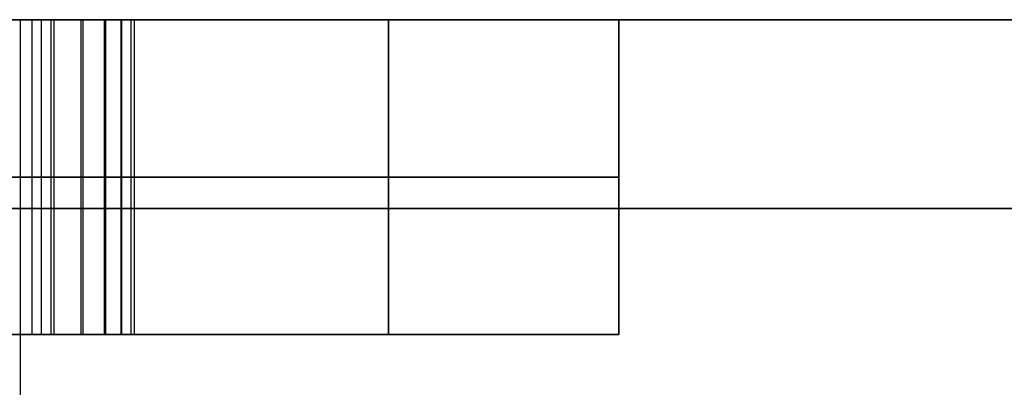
# Model space of a CAD drawing. Header units: millimetres. Extents: x 0 to 322, y -110 to 60.
# Tile 205 of 256: x 284.179 to 284.963, y -92.192 to -91.9. Entities that reach past the tile are written whole.
import ezdxf

# ---------------------------------------------------------------- set-up
doc = ezdxf.new("R2010")
doc.units = ezdxf.units.MM
doc.layers.add('Layer 01', color=7, linetype='Continuous', true_color=0x000000)

msp = doc.modelspace()

# ---------------------------------------------------------------- linework, layer by layer
at = {"layer": 'Layer 01'}
for p, q in [((284.18, -92.2, 24.06), (284.18, -91.9, 24.06)), ((284.18, -92.2, 12.94), (284.18, -91.9, 12.94)), ((284.18933, -92.15, 26.9509), (284.18933, -91.9, 26.9509)), ((284.19662, -92.15, 25.6509), (284.19662, -91.9, 25.6509)), ((284.47266, -91.9, 26.0009), (284.47266, -92.15, 26.0009)), ((284.47266, -91.9, 26.5759), (284.47266, -92.15, 26.5759)), ((284.656, -91.9, 26.3009), (284.656, -92.15, 26.3009)), ((284.47266, -92.025, 26.8009), (283.72266, -92.025, 26.8009)), ((283.72266, -92.025, 26.9509), (284.656, -92.025, 26.9509)), ((284.656, -92.025, 25.6509), (283.73725, -92.025, 25.6509)), ((283.73725, -92.025, 25.8009), (284.47266, -92.025, 25.8009)), ((284.47266, -92.025, 26.2009), (283.7935, -92.025, 26.2009)), ((283.7935, -92.025, 26.3509), (284.47266, -92.025, 26.3509)), ((284.47266, -92.025, 25.8009), (284.47266, -92.025, 26.2009)), ((284.47266, -92.025, 26.3509), (284.47266, -92.025, 26.8009)), ((284.656, -92.025, 26.9509), (284.656, -92.025, 25.6509)), ((284.656, -92.15, 26.3009), (283.7935, -92.15, 26.3009)), ((284.08736, -92.15, 10.83617), (284.27067, -92.15, 10.83617)), ((284.18933, -92.15, 26.9509), (284.18933, -92.15, 26.8009)), ((284.18933, -92.15, 26.3509), (284.18933, -92.15, 26.2009)), ((284.18933, -92.15, 25.8009), (284.18933, -92.15, 25.6509))]:
    msp.add_line(p, q, dxfattribs=at)
at = {"layer": 'Layer 01', "extrusion": (0, 1, 0)}
for centre, radius, start, end in [((-290.5, 18.5, -91.9), 11.15, 270, 90), ((-283.9, 18.5, -92.05), 2.25, 90, 270), ((-285.93, 24.06, -92.05), 1.75, 270, 90), ((-285.93, 12.94, -92.05), 1.75, 270, 90)]:
    msp.add_arc(centre, radius, start, end, dxfattribs=at)
at = {"layer": 'Layer 01', "extrusion": (0, -1, 0)}
for centre, radius, start, end in [((283.9, 18.5, 91.9), 2.25, 270, 90), ((285.93, 24.06, 91.9), 1.75, 90, 270), ((285.93, 12.94, 91.9), 1.75, 90, 270)]:
    msp.add_arc(centre, radius, start, end, dxfattribs=at)
at = {"layer": 'Layer 01'}
for points, knots in [([(283.63815, -91.9, 10.16117), (283.66188, -91.9, 10.16169), (283.70819, -91.9, 10.16269), (283.77572, -91.9, 10.17159), (283.83955, -91.9, 10.18539), (283.89961, -91.9, 10.20531), (283.95591, -91.9, 10.23084), (284.00827, -91.9, 10.2623), (284.05683, -91.9, 10.29933), (284.10132, -91.9, 10.34174), (284.14117, -91.9, 10.38921), (284.17597, -91.9, 10.44108), (284.20554, -91.9, 10.49709), (284.22953, -91.9, 10.55734), (284.24795, -91.9, 10.62176), (284.26106, -91.9, 10.69017), (284.2694, -91.9, 10.7627), (284.27026, -91.9, 10.81245), (284.27071, -91.9, 10.838)], [-1.049786, -1.049786, -1.049786, -1.049786, -0.978521, -0.910678, -0.845495, -0.78256, -0.72093, -0.660094, -0.599423, -0.537803, -0.475786, -0.413571, -0.350449, -0.285836, -0.219052, -0.149431, -0.076729, 0, 0, 0, 0]), ([(284.27071, -91.9, 10.838), (284.27021, -91.9, 10.86258), (284.26923, -91.9, 10.91066), (284.26159, -91.9, 10.98095), (284.24896, -91.9, 11.04763), (284.23092, -91.9, 11.11062), (284.20804, -91.9, 11.17009), (284.1798, -91.9, 11.22587), (284.14628, -91.9, 11.27788), (284.10812, -91.9, 11.32601), (284.06582, -91.9, 11.36929), (284.02036, -91.9, 11.40757), (283.9712, -91.9, 11.43937), (283.91921, -91.9, 11.46594), (283.86394, -91.9, 11.48632), (283.80556, -91.9, 11.50048), (283.74418, -91.9, 11.50971), (283.70208, -91.9, 11.51068), (283.6806, -91.9, 11.51117)], [-1.007837, -1.007837, -1.007837, -1.007837, -0.933976, -0.863405, -0.795676, -0.73029, -0.666787, -0.604496, -0.54278, -0.481147, -0.420279, -0.361201, -0.302963, -0.244755, -0.186079, -0.126423, -0.06449, 0, 0, 0, 0]), ([(284.27071, -92.025, 10.838), (284.27026, -92.025, 10.81245), (284.2694, -92.025, 10.7627), (284.26106, -92.025, 10.69017), (284.24795, -92.025, 10.62176), (284.22953, -92.025, 10.55734), (284.20554, -92.025, 10.49709), (284.17597, -92.025, 10.44108), (284.14117, -92.025, 10.38921), (284.10132, -92.025, 10.34174), (284.05683, -92.025, 10.29933), (284.00827, -92.025, 10.2623), (283.95591, -92.025, 10.23084), (283.89961, -92.025, 10.20531), (283.83955, -92.025, 10.18539), (283.77572, -92.025, 10.17159), (283.70819, -92.025, 10.16269), (283.66188, -92.025, 10.16169), (283.63815, -92.025, 10.16117)], [0, 0, 0, 0, 0.07309, 0.142344, 0.208663, 0.27228, 0.333829, 0.393957, 0.453221, 0.512298, 0.570995, 0.628789, 0.68674, 0.745447, 0.805397, 0.867489, 0.932115, 1, 1, 1, 1]), ([(283.6806, -92.025, 11.51117), (283.70208, -92.025, 11.51068), (283.74418, -92.025, 11.50971), (283.80556, -92.025, 11.50048), (283.86394, -92.025, 11.48632), (283.91921, -92.025, 11.46594), (283.9712, -92.025, 11.43937), (284.02036, -92.025, 11.40757), (284.06582, -92.025, 11.36929), (284.10812, -92.025, 11.32601), (284.14628, -92.025, 11.27788), (284.1798, -92.025, 11.22587), (284.20804, -92.025, 11.17009), (284.23092, -92.025, 11.11062), (284.24896, -92.025, 11.04763), (284.26159, -92.025, 10.98095), (284.26923, -92.025, 10.91066), (284.27021, -92.025, 10.86258), (284.27071, -92.025, 10.838)], [0, 0, 0, 0, 0.063988, 0.12544, 0.184632, 0.242851, 0.300607, 0.358392, 0.417011, 0.477406, 0.538559, 0.599795, 0.661602, 0.724611, 0.789488, 0.856691, 0.926713, 1, 1, 1, 1]), ([(284.27071, -92.15, 10.838), (284.27026, -92.15, 10.81245), (284.2694, -92.15, 10.7627), (284.26106, -92.15, 10.69017), (284.24795, -92.15, 10.62176), (284.22953, -92.15, 10.55734), (284.20554, -92.15, 10.49709), (284.17597, -92.15, 10.44108), (284.14117, -92.15, 10.38921), (284.10132, -92.15, 10.34174), (284.05683, -92.15, 10.29933), (284.00827, -92.15, 10.2623), (283.95591, -92.15, 10.23084), (283.89961, -92.15, 10.20531), (283.83955, -92.15, 10.18539), (283.77572, -92.15, 10.17159), (283.70819, -92.15, 10.16269), (283.66188, -92.15, 10.16169), (283.63815, -92.15, 10.16117)], [0, 0, 0, 0, 0.07309, 0.142344, 0.208663, 0.27228, 0.333829, 0.393957, 0.453221, 0.512298, 0.570995, 0.628789, 0.68674, 0.745447, 0.805397, 0.867489, 0.932115, 1, 1, 1, 1]), ([(283.6806, -92.15, 11.51117), (283.70208, -92.15, 11.51068), (283.74418, -92.15, 11.50971), (283.80556, -92.15, 11.50048), (283.86394, -92.15, 11.48632), (283.91921, -92.15, 11.46594), (283.9712, -92.15, 11.43937), (284.02036, -92.15, 11.40757), (284.06582, -92.15, 11.36929), (284.10812, -92.15, 11.32601), (284.14628, -92.15, 11.27788), (284.1798, -92.15, 11.22587), (284.20804, -92.15, 11.17009), (284.23092, -92.15, 11.11062), (284.24896, -92.15, 11.04763), (284.26159, -92.15, 10.98095), (284.26923, -92.15, 10.91066), (284.27021, -92.15, 10.86258), (284.27071, -92.15, 10.838)], [0, 0, 0, 0, 0.063988, 0.12544, 0.184632, 0.242851, 0.300607, 0.358392, 0.417011, 0.477406, 0.538559, 0.599795, 0.661602, 0.724611, 0.789488, 0.856691, 0.926713, 1, 1, 1, 1])]:
    msp.add_open_spline(points, degree=3, knots=knots, dxfattribs=at)
for points in [[(283.72266, -91.9, 26.8009), (284.09766, -91.9, 26.8009), (284.47266, -91.9, 26.8009)], [(284.656, -91.9, 26.9509), (284.18933, -91.9, 26.9509), (283.72266, -91.9, 26.9509)], [(284.47266, -91.9, 25.8009), (284.10495, -91.9, 25.8009), (283.73725, -91.9, 25.8009)], [(283.73725, -91.9, 25.6509), (284.19662, -91.9, 25.6509), (284.656, -91.9, 25.6509)], [(283.7935, -91.9, 26.2009), (284.13308, -91.9, 26.2009), (284.47266, -91.9, 26.2009)], [(284.47266, -91.9, 26.3509), (284.13308, -91.9, 26.3509), (283.7935, -91.9, 26.3509)], [(284.2043, -92.15, 10.49711), (284.2043, -92.025, 10.49711), (284.2043, -91.9, 10.49711)], [(284.2069, -92.15, 11.17003), (284.2069, -92.025, 11.17003), (284.2069, -91.9, 11.17003)], [(284.22826, -92.15, 10.55701), (284.22826, -92.025, 10.55701), (284.22826, -91.9, 10.55701)], [(284.22982, -92.15, 11.11091), (284.22982, -92.025, 11.11091), (284.22982, -91.9, 11.11091)], [(284.24675, -92.15, 10.62107), (284.24675, -92.025, 10.62107), (284.24675, -91.9, 10.62107)], [(284.24779, -92.15, 11.04815), (284.24779, -92.025, 11.04815), (284.24779, -91.9, 11.04815)], [(284.26003, -92.15, 10.6893), (284.26003, -92.025, 10.6893), (284.26003, -91.9, 10.6893)], [(284.26055, -92.15, 10.98175), (284.26055, -92.025, 10.98175), (284.26055, -91.9, 10.98175)], [(284.2681, -92.15, 10.91169), (284.2681, -92.025, 10.91169), (284.2681, -91.9, 10.91169)], [(284.2681, -92.15, 10.76143), (284.2681, -92.025, 10.76143), (284.2681, -91.9, 10.76143)], [(284.27071, -92.15, 10.838), (284.27071, -92.025, 10.838), (284.27071, -91.9, 10.838)], [(284.47266, -91.9, 26.2009), (284.47266, -91.9, 26.0009), (284.47266, -91.9, 25.8009)], [(284.47266, -91.9, 26.8009), (284.47266, -91.9, 26.5759), (284.47266, -91.9, 26.3509)], [(284.47266, -92.15, 25.8009), (284.47266, -92.025, 25.8009), (284.47266, -91.9, 25.8009)], [(284.47266, -92.15, 26.2009), (284.47266, -92.025, 26.2009), (284.47266, -91.9, 26.2009)], [(284.47266, -92.15, 26.3509), (284.47266, -92.025, 26.3509), (284.47266, -91.9, 26.3509)], [(284.47266, -92.15, 26.8009), (284.47266, -92.025, 26.8009), (284.47266, -91.9, 26.8009)], [(284.656, -91.9, 25.6509), (284.656, -91.9, 26.3009), (284.656, -91.9, 26.9509)], [(284.656, -91.9, 25.6509), (284.656, -92.025, 25.6509), (284.656, -92.15, 25.6509)], [(284.656, -92.15, 26.9509), (284.656, -92.025, 26.9509), (284.656, -91.9, 26.9509)], [(284.47266, -92.15, 26.8009), (284.09766, -92.15, 26.8009), (283.72266, -92.15, 26.8009)], [(283.72266, -92.15, 26.9509), (284.18933, -92.15, 26.9509), (284.656, -92.15, 26.9509)], [(284.656, -92.15, 25.6509), (284.19662, -92.15, 25.6509), (283.73725, -92.15, 25.6509)], [(283.73725, -92.15, 25.8009), (284.10495, -92.15, 25.8009), (284.47266, -92.15, 25.8009)], [(284.47266, -92.15, 26.2009), (284.13308, -92.15, 26.2009), (283.7935, -92.15, 26.2009)], [(283.7935, -92.15, 26.3509), (284.13308, -92.15, 26.3509), (284.47266, -92.15, 26.3509)], [(284.47266, -92.15, 25.8009), (284.47266, -92.15, 26.0009), (284.47266, -92.15, 26.2009)], [(284.47266, -92.15, 26.3509), (284.47266, -92.15, 26.5759), (284.47266, -92.15, 26.8009)], [(284.656, -92.15, 26.9509), (284.656, -92.15, 26.3009), (284.656, -92.15, 25.6509)]]:
    msp.add_open_spline(points, degree=2, dxfattribs=at)

doc.saveas('drawing.dxf')
